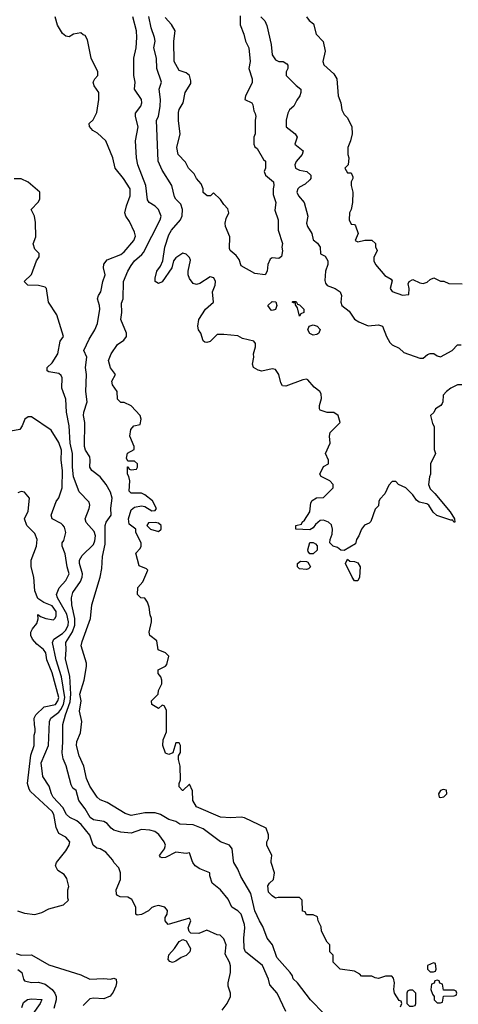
# Model space of a CAD drawing. Header units: inches. Extents: x 2601682 to 2755810, y 449311 to 584050.
# Tile 45 of 256: x 2626661 to 2629214, y 479165 to 484894. Entities that reach past the tile are written whole.
import ezdxf

# ---------------------------------------------------------------- set-up
doc = ezdxf.new("R2010")
doc.units = ezdxf.units.IN
doc.header["$MEASUREMENT"] = 0
doc.layers.add('C6427', color=7, linetype='Continuous')
doc.layers.add('C6428', color=7, linetype='Continuous')

msp = doc.modelspace()

# ---------------------------------------------------------------- linework, layer by layer
at = {"layer": 'C6427', "color": 2}
for points, elevation in [([(2626648, 479708), (2626690, 479694.8), (2626750, 479687.3), (2626790, 479698.8), (2626830, 479721), (2626916.4, 479743.6), (2626946, 479770), (2626942, 479782), (2626942, 479830), (2626948, 479850), (2626936.4, 479896.4), (2626920.4, 479920.4), (2626883.1, 479943.1), (2626869, 479970), (2626875.3, 479990), (2626883.4, 480000)], 38), ([(2627839.3, 479130), (2627869.2, 479170), (2627889, 479210), (2627889, 479230), (2627875.3, 479270), (2627875.3, 479290), (2627888.7, 479350), (2627888.4, 479388.4), (2627882, 479410), (2627856.4, 479456.4), (2627862, 479510), (2627850, 479546), (2627827.3, 479567.3), (2627810, 479568), (2627750, 479595.3), (2627703.6, 479576.4), (2627658, 479578), (2627648.4, 479588.4), (2627642, 479610), (2627658, 479650), (2627650, 479666), (2627526, 479630), (2627508, 479650), (2627508.7, 479670), (2627519, 479690), (2627522, 479710), (2627506, 479730), (2627470, 479739), (2627446.4, 479733.6), (2627430, 479728), (2627410, 479708), (2627370, 479688), (2627344, 479684), (2627338, 479690), (2627338, 479730), (2627314.6, 479774.6), (2627290, 479788.7), (2627246, 479790), (2627230, 479798), (2627225.6, 479805.6), (2627222, 479830), (2627248.4, 479891.6), (2627248.7, 479930), (2627238, 479958), (2627209.4, 479989.4), (2627205.5, 480000)], 34), ([(2628210, 479122), (2628159.5, 479230), (2628117.2, 479277.2), (2628108.4, 479311.6), (2628074, 479390), (2627974.5, 479470), (2627967.8, 479490), (2627965.6, 479550), (2627971.8, 479610), (2627969.7, 479629.6), (2627950, 479688.7), (2627930, 479709.2), (2627895.3, 479730), (2627875.5, 479775.5), (2627829, 479830), (2627782, 479870), (2627768.7, 479911.3), (2627768, 479930), (2627710, 479953.2), (2627682, 479970), (2627668, 479990), (2627664.8, 480000)], 30), ([(2628434, 479110), (2628354, 479190), (2628279, 479290), (2628252.9, 479312.9), (2628249, 479330), (2628236, 479350), (2628158, 479438), (2628131.8, 479510), (2628100.7, 479550), (2628076.9, 479616.9), (2628056, 479650), (2628030, 479708.7), (2628005.6, 479810), (2627947.7, 479907.7), (2627931.5, 479951.5), (2627906.6, 479990), (2627905.4, 480000)], 26), ([(2628878, 479150), (2628886, 479170), (2628882, 479182), (2628870, 479186), (2628842, 479230), (2628838, 479250), (2628842, 479290), (2628836.4, 479316.4), (2628828, 479328), (2628790, 479329), (2628750, 479315.3), (2628730, 479318), (2628710, 479328), (2628650, 479328), (2628640.4, 479340.4), (2628610, 479358), (2628526, 479370), (2628486, 479410), (2628486, 479450), (2628466, 479470), (2628466, 479510), (2628450, 479526), (2628418, 479590), (2628416.4, 479616.4), (2628398, 479650), (2628394.6, 479674.6), (2628370, 479686), (2628330, 479686), (2628322, 479702), (2628307.3, 479707.3), (2628306, 479770), (2628290, 479786), (2628166, 479786), (2628150, 479782), (2628130, 479795.3), (2628110, 479818), (2628106.3, 479853.7), (2628115.3, 479870), (2628138, 479890), (2628144, 479930), (2628124, 479990), (2628125.2, 480000)], 22), ([(2626641.1, 479461.1), (2626670, 479450.7), (2626730, 479453.4), (2626830, 479394.8), (2627016.8, 479336.8), (2627070, 479310.6), (2627150, 479315.5), (2627189.1, 479310.9), (2627210, 479316), (2627222, 479310), (2627224.7, 479290), (2627221, 479270), (2627204.5, 479235.5), (2627187.1, 479212.9), (2627150, 479197.2), (2627090, 479200.9), (2627070, 479196), (2627030, 479157.2)], 34), ([(2626650, 479367.7), (2626673.4, 479350), (2626682.8, 479310), (2626690, 479301), (2626730, 479290.6), (2626770, 479292.7), (2626810, 479282.4), (2626850.2, 479250.2), (2626864.9, 479230), (2626873, 479210), (2626873, 479190), (2626859.9, 479140.1)], 30), ([(2626674.5, 479145.5), (2626684.4, 479175.6), (2626706.5, 479193.5), (2626730, 479197.1), (2626790, 479192), (2626781, 479170), (2626737.3, 479110)], 26)]:
    msp.add_lwpolyline(points, dxfattribs=dict(at, elevation=elevation))
for points, elevation in [([(2627550, 479408.7), (2627534.6, 479414.6), (2627526, 479426), (2627530, 479452), (2627562, 479490), (2627588.9, 479531.1), (2627610, 479542), (2627630, 479534), (2627656, 479490), (2627651, 479470), (2627630, 479449.2), (2627602, 479438), (2627570, 479415.3)], 34), ([(2629070, 479406), (2629034, 479390), (2629034, 479370), (2629050, 479354), (2629070, 479354), (2629082, 479358), (2629086, 479370), (2629082, 479402)], 22), ([(2629090, 479306), (2629078, 479302), (2629072.7, 479287.3), (2629058, 479282), (2629054, 479250), (2629063.6, 479223.6), (2629074, 479210), (2629074, 479190), (2629090, 479174), (2629110, 479174), (2629122, 479178), (2629127.3, 479212.7), (2629190, 479214), (2629202, 479218), (2629206, 479230), (2629202, 479242), (2629190, 479246), (2629127.3, 479247.3), (2629122, 479282), (2629107.3, 479287.3), (2629102, 479302)], 22), ([(2628950, 479246), (2628930, 479246), (2628918, 479242), (2628914, 479230), (2628914, 479170), (2628930, 479154), (2628950, 479154), (2628962, 479158), (2628966, 479170), (2628966, 479230)], 22)]:
    msp.add_lwpolyline(points, close=True, dxfattribs=dict(at, elevation=elevation))
at = {"layer": 'C6428', "color": 2}
for points, elevation in [([(2627905.4, 480000), (2627897.2, 480070), (2627882, 480090), (2627830, 480109.2), (2627730, 480185.2), (2627670, 480209.2), (2627592.7, 480212.7), (2627569.3, 480229.3), (2627530, 480240.9), (2627481.2, 480270), (2627450, 480279.6), (2627390, 480278.4), (2627310, 480263.7), (2627275.9, 480275.9), (2627170, 480339.6), (2627130, 480355.1), (2627112.7, 480370), (2627070, 480434), (2627050, 480478), (2627035.1, 480550), (2627007, 480610), (2626992.7, 480670), (2626994.6, 480694.6), (2627015.3, 480744.7), (2627023.7, 480810), (2627009.5, 480870), (2627019.3, 480930), (2627012, 480970), (2627036, 481050), (2627049.4, 481130.6), (2627049.4, 481150), (2627019.5, 481250), (2627023.9, 481276.1), (2627073.2, 481410), (2627081.2, 481490), (2627129.2, 481650), (2627138.6, 481701.4), (2627143.7, 481770), (2627158, 481842), (2627159.5, 481950), (2627165.2, 481970), (2627192.7, 482010), (2627192, 482052), (2627199.6, 482110), (2627190, 482144), (2627165.2, 482190), (2627130, 482234), (2627082, 482270), (2627069.3, 482289.3), (2627072.3, 482330), (2627069.2, 482350), (2627045.2, 482390), (2627039.3, 482410), (2627039.5, 482550), (2627031.8, 482590), (2627034, 482610), (2627054, 482670), (2627046.6, 482730), (2627049.5, 482829.5), (2627043.7, 482870), (2627052.3, 482930), (2627034, 482970), (2627064.7, 483035.3), (2627099.5, 483090), (2627114.2, 483125.8), (2627127, 483210), (2627126.6, 483230), (2627113.2, 483270), (2627119, 483290), (2627132.7, 483310), (2627145.2, 483370), (2627159, 483410), (2627149.2, 483450), (2627150, 483472), (2627170, 483496), (2627250, 483527.3), (2627270, 483542.8), (2627325.2, 483610), (2627334.8, 483634.8), (2627330, 483658), (2627300.2, 483720.2), (2627279, 483750), (2627274, 483770), (2627282.7, 483810), (2627303.7, 483870), (2627303.7, 483910), (2627266, 483970), (2627217.2, 484030), (2627204, 484090), (2627162, 484190), (2627113.6, 484233.6), (2627086, 484250), (2627067.3, 484272.7), (2627066, 484290), (2627088.4, 484311.6), (2627110, 484354), (2627121.2, 484430), (2627121.2, 484470), (2627095.3, 484510), (2627088, 484530), (2627098, 484550), (2627115.3, 484570), (2627115.3, 484590), (2627078, 484670), (2627056.4, 484776.4), (2627042, 484802), (2627030, 484806), (2627018, 484818), (2626974, 484810), (2626950, 484794), (2626930, 484799), (2626910, 484813.2), (2626881.2, 484861.2), (2626868, 484910)], 26), ([(2628125.2, 480000), (2628128.7, 480030), (2628099, 480090), (2628099, 480110), (2628109, 480130), (2628109, 480150), (2628095.3, 480190), (2627970, 480249), (2627950, 480253.2), (2627890, 480249), (2627830, 480252.7), (2627690, 480314), (2627668.7, 480350), (2627667.3, 480407.3), (2627650, 480446), (2627611.6, 480408.4), (2627608.4, 480408.4), (2627588.7, 480430), (2627588.7, 480450), (2627598, 480470), (2627595.3, 480550), (2627586, 480590), (2627586, 480610), (2627598, 480630), (2627598, 480670), (2627590, 480686), (2627570, 480686), (2627552.7, 480627.3), (2627530, 480618), (2627510, 480626), (2627495.3, 480670), (2627496.4, 480703.6), (2627515.3, 480750), (2627516.4, 480876.4), (2627502, 480902), (2627490, 480906), (2627470, 480886), (2627430, 480909), (2627428, 480930), (2627468, 480970), (2627468.4, 480991.6), (2627488.7, 481030), (2627488.7, 481050), (2627482, 481070), (2627468, 481090), (2627468, 481110), (2627510, 481132), (2627517.2, 481142.8), (2627529, 481190), (2627510, 481209), (2627467.3, 481227.3), (2627459, 481279), (2627418, 481310), (2627415.3, 481330), (2627429.2, 481390), (2627429.2, 481410), (2627421.2, 481430), (2627415.5, 481475.5), (2627405.2, 481505.2), (2627390, 481528), (2627366, 481530), (2627346, 481550), (2627348, 481590), (2627377.2, 481622.8), (2627408, 481690), (2627399, 481699), (2627356.4, 481716.4), (2627338, 481790), (2627363.1, 481816.9), (2627368.7, 481830), (2627368.7, 481850), (2627338, 481910), (2627338, 481930), (2627298, 481958), (2627294, 481990), (2627310, 482042), (2627330, 482058), (2627370, 482066), (2627390, 482061), (2627430, 482036), (2627450, 482038), (2627457.2, 482050), (2627434.2, 482094.2), (2627390, 482128.7), (2627370, 482138), (2627310, 482138), (2627298, 482150), (2627302, 482210), (2627296.4, 482236.4), (2627288.7, 482250), (2627288.4, 482291.6), (2627292.7, 482292.7), (2627298, 482278), (2627310, 482274), (2627342, 482278), (2627346, 482290), (2627346, 482310), (2627330, 482326), (2627290, 482326), (2627283.1, 482343.1), (2627288.9, 482371.1), (2627327.3, 482392.7), (2627328, 482410), (2627302, 482470), (2627308, 482510), (2627326, 482530), (2627362, 482538), (2627368, 482570), (2627362, 482590), (2627310, 482648), (2627270, 482666), (2627250, 482666), (2627230, 482686), (2627228, 482730), (2627202, 482770), (2627198, 482790), (2627218, 482830), (2627190, 482868), (2627179, 482910), (2627194, 482950), (2627230, 483004.7), (2627268, 483030), (2627282, 483050), (2627282, 483070), (2627249.2, 483150), (2627256, 483190), (2627254.6, 483245.4), (2627264, 483270), (2627264.5, 483370), (2627289.7, 483430.3), (2627310, 483462.8), (2627330, 483490.7), (2627372.9, 483527.1), (2627381, 483539), (2627478.4, 483730), (2627483.7, 483750), (2627469.4, 483790), (2627450, 483809.4), (2627414, 483830), (2627405.4, 483845.4), (2627395.1, 483930), (2627349.6, 484049.6), (2627342, 484090), (2627335.1, 484190), (2627351.6, 484270), (2627335.1, 484330), (2627336, 484350), (2627366, 484390), (2627372, 484410), (2627369.4, 484430), (2627329.3, 484490), (2627333.2, 484530), (2627325.2, 484570), (2627326, 484670), (2627338.4, 484730), (2627343.7, 484790), (2627340.7, 484830), (2627320.7, 484910)], 22), ([(2629234, 482770), (2629210, 482768.7), (2629170, 482749), (2629144.7, 482730), (2629126, 482710), (2629124.7, 482670), (2629119.8, 482660.2), (2629112, 482650), (2629082, 482630), (2629070.9, 482609.1), (2629052, 482590), (2629063.6, 482543.6), (2629072.7, 482527.3), (2629072.7, 482392.7), (2629082, 482370), (2629052, 482310), (2629052, 482250), (2629046, 482234), (2629041, 482190), (2629050, 482164.7), (2629077.5, 482137.5), (2629166, 482030), (2629191.3, 481990), (2629194, 481970), (2629188, 481970), (2629182, 481982), (2629170, 481982), (2629089.5, 482009.5), (2629067.6, 482027.6), (2629042, 482070), (2629030, 482077.2), (2628986.3, 482086.3), (2628970, 482099), (2628949, 482130), (2628909.3, 482169.3), (2628866, 482190), (2628850, 482206), (2628830, 482206), (2628810, 482186), (2628785.4, 482134.6), (2628756.9, 482103.1), (2628751.3, 482090), (2628750, 482066), (2628730, 482046), (2628705.4, 481974.6), (2628696, 481964), (2628667.5, 481952.5), (2628651.3, 481930), (2628636, 481890), (2628621, 481870), (2628616, 481844), (2628550, 481806), (2628530, 481808), (2628510, 481822), (2628486, 481830), (2628466, 481850), (2628468, 481870), (2628480.4, 481899.6), (2628481.2, 481930), (2628475.1, 481955.1), (2628458, 481970), (2628430, 481981.2), (2628410, 481979), (2628383.5, 481956.5), (2628370, 481938), (2628350, 481926), (2628268, 481930), (2628268, 481950), (2628302, 481958), (2628306, 481970), (2628319, 481981), (2628349, 482030), (2628356.4, 482083.6), (2628363.1, 482096.9), (2628388.4, 482111.6), (2628430, 482114), (2628486, 482170), (2628486, 482190), (2628466, 482210), (2628416.4, 482236.4), (2628408, 482250), (2628430, 482294), (2628458, 482310), (2628458, 482330), (2628442, 482370), (2628468.7, 482430), (2628464, 482470), (2628469, 482491), (2628526, 482550), (2628515.3, 482590), (2628490, 482608), (2628450, 482608), (2628410, 482622), (2628405.2, 482630), (2628405.2, 482650), (2628417.2, 482690), (2628416.5, 482716.5), (2628408.7, 482730), (2628375.5, 482755.5), (2628338, 482798), (2628330, 482802), (2628310, 482799), (2628210, 482761.2), (2628190, 482764), (2628180.2, 482780.2), (2628169.1, 482829.1), (2628150, 482858), (2628130, 482862), (2628070, 482849.2), (2628050, 482854), (2628022, 482870), (2628015.3, 482890), (2628024, 482930), (2628022, 482950), (2628034, 482990), (2628034, 483010), (2628023.1, 483023.1), (2627958, 483038), (2627930, 483055.3), (2627850, 483062), (2627810, 483062), (2627770, 483022), (2627750, 483015.3), (2627738, 483018), (2627730, 483026), (2627715.3, 483070), (2627702, 483090), (2627699, 483110), (2627704, 483150), (2627742, 483210), (2627788.7, 483250), (2627784, 483310), (2627799, 483350), (2627801.2, 483370), (2627792.1, 483392.1), (2627770, 483398), (2627710, 483359.3), (2627690, 483354), (2627670, 483358), (2627650, 483388), (2627642.7, 483410), (2627641.2, 483430), (2627655.1, 483495.1), (2627649, 483510), (2627630, 483529), (2627610, 483535.3), (2627570, 483508.7), (2627556, 483490), (2627546, 483450), (2627490, 483368.7), (2627470, 483358), (2627449, 483370), (2627449.2, 483390), (2627459, 483430), (2627480.2, 483459.8), (2627494, 483490), (2627505.2, 483570), (2627530, 483642), (2627545.2, 483670), (2627597.2, 483730), (2627607, 483753), (2627609.5, 483790), (2627599.7, 483819.7), (2627569.2, 483850), (2627562.5, 483862.5), (2627546, 483930), (2627490, 484018), (2627466.6, 484070), (2627458, 484310), (2627469.2, 484330.8), (2627479.3, 484390), (2627481.2, 484430), (2627473.2, 484490), (2627486, 484530), (2627459.3, 484610), (2627457, 484670), (2627442.7, 484730), (2627449.3, 484770), (2627446.6, 484790), (2627426.5, 484846.5), (2627412.9, 484912.9)], 18), ([(2627944.5, 484915.5), (2627944.9, 484864.9), (2627966, 484810), (2627974.8, 484770), (2627994, 484730), (2628002.8, 484650), (2627994.8, 484610), (2628014, 484550), (2628013.4, 484526.6), (2627976, 484450), (2627972, 484430), (2628012, 484410), (2628018.8, 484398.8), (2628024, 484364), (2628030.9, 484349.1), (2628034.8, 484330), (2628030.8, 484310), (2628031, 484229), (2628024.7, 484210), (2628024.7, 484170), (2628030, 484154), (2628043.6, 484143.6), (2628080.7, 484080.7), (2628091.3, 484070), (2628091.3, 484030), (2628084.7, 484010), (2628091.3, 483990), (2628138, 483950), (2628141, 483930), (2628136, 483910), (2628136.9, 483876.9), (2628152, 483830), (2628146.4, 483786.4), (2628164.7, 483730), (2628164.7, 483670), (2628190.8, 483590.8), (2628187.3, 483570), (2628190.8, 483549.2), (2628184.7, 483515.3), (2628170, 483504), (2628131.6, 483508.4), (2628119.6, 483500.4), (2628104.7, 483470), (2628101, 483430), (2628090, 483409.2), (2628030, 483418), (2627950, 483462), (2627938, 483498), (2627921.2, 483521.2), (2627886, 483550), (2627882, 483562), (2627885.2, 483630), (2627859, 483690), (2627857.2, 483710), (2627863.2, 483736.8), (2627878, 483770), (2627873.6, 483793.6), (2627850, 483818), (2627830, 483848), (2627790, 483886), (2627771.6, 483868.4), (2627751.6, 483868.4), (2627730, 483888), (2627729, 483910), (2627718, 483938), (2627689.4, 483969.4), (2627677.2, 483997.2), (2627644, 484030), (2627625.6, 484065.6), (2627582.7, 484110), (2627576, 484150), (2627594.5, 484230), (2627584.8, 484304.8), (2627585.6, 484354.4), (2627590, 484371.3), (2627612.7, 484410), (2627625.2, 484470), (2627656.5, 484523.5), (2627658, 484538), (2627648.7, 484570), (2627630, 484584), (2627590, 484599), (2627560.9, 484650), (2627558, 484770), (2627566, 484830), (2627545.4, 484865.4), (2627507.7, 484907.7)], 14), ([(2628064.7, 484910), (2628087.3, 484887.3), (2628099.3, 484859.3), (2628124, 484750), (2628130.8, 484690), (2628150, 484661), (2628170, 484651.3), (2628194, 484650), (2628216.9, 484636.9), (2628222, 484630), (2628222, 484610), (2628211.3, 484590), (2628212, 484570), (2628270, 484511.3), (2628298, 484490), (2628298, 484470), (2628291.3, 484450), (2628273.7, 484426.3), (2628256, 484390), (2628232, 484370), (2628222, 484350), (2628212, 484310), (2628212, 484270), (2628264.7, 484230), (2628276, 484210), (2628262, 484170), (2628311.3, 484130), (2628304.7, 484110), (2628270, 484068), (2628262.8, 484050), (2628266.8, 484030), (2628290, 484018.8), (2628332, 484010), (2628356, 483990), (2628354.8, 483970), (2628350, 483962), (2628322.5, 483937.5), (2628290, 483919), (2628281, 483910), (2628274.8, 483890), (2628284, 483870), (2628317.3, 483830), (2628339.1, 483750), (2628331, 483710), (2628336, 483690), (2628362, 483650), (2628370, 483614), (2628394.4, 483594.4), (2628410.7, 483570.7), (2628412, 483532), (2628438.5, 483518.5), (2628454, 483490), (2628454.8, 483470), (2628442, 483430), (2628437.3, 483377.3), (2628440.5, 483360.5), (2628450, 483346.8), (2628498, 483330), (2628526, 483310), (2628533.4, 483290), (2628530.7, 483250.7), (2628536, 483230), (2628578.5, 483198.5), (2628610, 483151.3), (2628635.3, 483135.3), (2628690, 483112), (2628750, 483118), (2628772, 483110), (2628796, 483050), (2628815.3, 483015.3), (2628830, 483002), (2628870, 482982), (2628896.9, 482956.9), (2628990, 482924.7), (2629010, 482924.7), (2629034.6, 482945.4), (2629050, 482951.3), (2629070.8, 482950.8), (2629090, 482938), (2629110, 482932), (2629178, 482970), (2629210, 483002), (2629230, 483002)], 18), ([(2628331, 484910), (2628346.8, 484890), (2628371.3, 484870), (2628386, 484810), (2628426.8, 484766.8), (2628439.1, 484710), (2628426, 484650), (2628430.9, 484630.9), (2628490, 484578.8), (2628507.7, 484550), (2628514.8, 484450), (2628530.8, 484410), (2628536, 484370), (2628550, 484342), (2628570, 484322), (2628594.8, 484270), (2628596, 484230), (2628586.8, 484190), (2628571, 484150), (2628571, 484110), (2628576, 484090), (2628572, 484050), (2628554, 484030), (2628570, 484002), (2628590, 484002), (2628599.8, 483979.8), (2628601, 483970), (2628591.3, 483950), (2628591, 483930), (2628601, 483890), (2628598.8, 483830), (2628590.8, 483789.2), (2628581, 483770), (2628578.8, 483730), (2628590, 483704.7), (2628610, 483702), (2628615.3, 483695.3), (2628632, 483650), (2628614, 483610), (2628630, 483602), (2628670, 483612), (2628710, 483612), (2628731.1, 483591.1), (2628732.7, 483572.7), (2628742, 483550), (2628722, 483510), (2628722, 483490), (2628732, 483470), (2628785.4, 483405.4), (2628823.6, 483383.6), (2628830, 483374), (2628818, 483330), (2628830, 483312), (2628890, 483292), (2628926, 483294), (2628928.7, 483330), (2628923.1, 483356.9), (2628928.9, 483371.1), (2628950, 483382), (2628990, 483362), (2629010, 483358), (2629033.6, 483366.4), (2629050, 483382), (2629071.1, 483391.1), (2629110, 483372), (2629130, 483372), (2629159.6, 483359.6), (2629236.9, 483356.9)], 22), ([(2627664.8, 480000), (2627650, 480046), (2627630, 480042), (2627570, 480049), (2627510, 480019.3), (2627490, 480017.2), (2627480.9, 480020.9), (2627474, 480030), (2627503.7, 480070), (2627509.3, 480090), (2627501.2, 480110), (2627471.9, 480151.9), (2627448.7, 480170), (2627418, 480178), (2627370, 480181.1), (2627310, 480159.6), (2627250, 480167), (2627210, 480177), (2627192.7, 480190), (2627170, 480217.2), (2627150, 480229.3), (2627090, 480238), (2627071.7, 480251.7), (2627042.5, 480302.5), (2627005.2, 480350), (2626990, 480408), (2626970, 480422), (2626961.5, 480441.5), (2626931.5, 480551.5), (2626913.8, 480593.8), (2626907.5, 480627.5), (2626912.8, 480692.8), (2626912.7, 480792.7), (2626927.6, 480850), (2626954.7, 480925.3), (2626958.8, 480970), (2626953.3, 481073.3), (2626927.7, 481172.3), (2626932, 481230), (2626929.5, 481270), (2626968.4, 481331.6), (2626981.4, 481370), (2626982, 481410), (2626964.2, 481490), (2626962.9, 481530), (2626970, 481561), (2627014.7, 481625.3), (2627025.1, 481650), (2627026, 481670), (2627009.6, 481730), (2627009.6, 481750), (2627024.2, 481775.8), (2627090, 481840.7), (2627098.5, 481861.5), (2627102, 481890), (2627095.2, 481915.2), (2627047.8, 481967.8), (2627042.7, 481990), (2627066, 482050), (2627069.2, 482070), (2627065.6, 482085.6), (2627006.8, 482146.8), (2626974, 482234), (2626968.3, 482290), (2626968.3, 482370), (2626954.7, 482430), (2626949.6, 482530), (2626934.5, 482610), (2626930, 482686), (2626906, 482750), (2626908.7, 482810), (2626903.1, 482823.1), (2626890, 482835.3), (2626830, 482844), (2626822, 482850), (2626822, 482870), (2626850, 482898), (2626882.7, 482950), (2626896.5, 483023.5), (2626915.3, 483050), (2626876.5, 483176.5), (2626829, 483250), (2626818, 483330), (2626810, 483338), (2626770, 483348), (2626708.4, 483348.4), (2626688, 483370), (2626730, 483412), (2626759.3, 483490), (2626774, 483514), (2626774, 483534), (2626750, 483558), (2626739, 483590), (2626755.3, 483630), (2626754, 483714), (2626748, 483750), (2626728.7, 483790), (2626768.4, 483831.6), (2626778, 483850), (2626778, 483890), (2626710, 483949), (2626670, 483968.7), (2626630, 483968.7)], 30), ([(2627205.5, 480000), (2627204, 480004), (2627162, 480050), (2627130, 480069), (2627110, 480074), (2627089, 480090), (2627069.4, 480149.4), (2627018.4, 480210), (2626993, 480233), (2626952.6, 480252.6), (2626934.5, 480270), (2626912.3, 480310), (2626857, 480370), (2626845.6, 480390), (2626833.4, 480433.4), (2626796, 480490), (2626785.6, 480570), (2626829.6, 480670), (2626834, 480810), (2626842, 480830), (2626890, 480865.3), (2626900.2, 480879.8), (2626915.7, 480910), (2626924, 480950), (2626905.1, 481070), (2626873.1, 481170), (2626852.8, 481270), (2626859.5, 481290), (2626910, 481322), (2626930, 481341.1), (2626943.1, 481370), (2626944.4, 481390), (2626935.3, 481435.3), (2626880.7, 481530), (2626875.1, 481550), (2626891.6, 481588.4), (2626930, 481630.7), (2626949.5, 481670), (2626937.6, 481710), (2626925.6, 481785.6), (2626908.7, 481830), (2626909, 481850), (2626917.2, 481862.8), (2626929.2, 481910), (2626921.2, 481941.2), (2626912.9, 481952.9), (2626902.7, 481962.7), (2626849.6, 481989.6), (2626845.2, 482010), (2626874, 482090), (2626890, 482111.3), (2626909.4, 482170), (2626911.2, 482270), (2626902, 482330), (2626905.1, 482390), (2626890, 482433.2), (2626845.4, 482505.4), (2626730, 482584), (2626710, 482584), (2626691.3, 482570), (2626676, 482530), (2626662, 482510), (2626610, 482499.3)], 34), ([(2626883.4, 480000), (2626930, 480058), (2626948.7, 480090), (2626954, 480110), (2626930, 480138), (2626890, 480158), (2626874.2, 480194.2), (2626859.6, 480270), (2626850, 480286), (2626723.9, 480403.9), (2626716.2, 480416.2), (2626707.6, 480450), (2626726.2, 480613.8), (2626746, 480670), (2626745.2, 480730), (2626752.3, 480750), (2626752.3, 480770), (2626746.6, 480790), (2626745.1, 480830), (2626756, 480850), (2626804.5, 480895.5), (2626870, 480908.8), (2626884, 480930), (2626888.3, 480950), (2626850, 481093.2), (2626819.5, 481170), (2626813.6, 481210), (2626799.3, 481230), (2626761, 481261), (2626736, 481290), (2626726, 481310), (2626725.2, 481330), (2626735.3, 481350), (2626760.2, 481379.8), (2626768, 481408), (2626767.3, 481432.7), (2626782, 481422), (2626814, 481410), (2626858, 481402), (2626868.4, 481411.6), (2626874, 481426), (2626874, 481450), (2626850, 481483.7), (2626802, 481502), (2626766.8, 481526.8), (2626749.2, 481570), (2626744, 481650), (2626728.7, 481710), (2626728.7, 481750), (2626759.5, 481830), (2626762.9, 481870), (2626750, 481904), (2626702, 481950), (2626688.7, 481990), (2626710, 482034), (2626719.3, 482110), (2626690, 482145.2), (2626670, 482149.2), (2626650, 482141.2)], 38)]:
    msp.add_lwpolyline(points, dxfattribs=dict(at, elevation=elevation))
for points, elevation in [([(2628130, 483202), (2628124.7, 483204.7), (2628106, 483230), (2628130, 483254), (2628151.6, 483251.6), (2628158, 483230), (2628150, 483208)], 14), ([(2628290, 483168), (2628278, 483218), (2628266, 483234), (2628266, 483246), (2628254, 483246), (2628248, 483250), (2628250, 483254), (2628270, 483254), (2628278, 483238), (2628290, 483234), (2628314, 483210), (2628314, 483190), (2628298, 483182)], 14), ([(2628370, 483058), (2628348.9, 483068.9), (2628338, 483090), (2628346, 483110), (2628370, 483118), (2628392, 483110), (2628410, 483092), (2628402, 483070), (2628390, 483062)], 14), ([(2627450, 481969), (2627410, 481966), (2627402, 481950), (2627422, 481930), (2627470, 481916), (2627484, 481930), (2627484, 481950), (2627470, 481964)], 22), ([(2628350, 481786), (2628340.4, 481800.4), (2628338, 481810), (2628350, 481852), (2628370, 481852), (2628383.6, 481843.6), (2628391.6, 481831.6), (2628392, 481808), (2628370, 481786)], 18), ([(2628330, 481695.3), (2628290, 481698), (2628278, 481710), (2628278, 481730), (2628296.4, 481743.6), (2628330, 481742), (2628338, 481738), (2628354, 481710), (2628350, 481706), (2628342, 481698)], 18), ([(2628630, 481629), (2628609.3, 481629.3), (2628595.3, 481650), (2628558, 481730), (2628570, 481754), (2628583.6, 481743.6), (2628610, 481742), (2628630, 481734), (2628642, 481710), (2628638, 481650)], 18), ([(2629126, 480414), (2629110, 480408), (2629098, 480390), (2629102, 480370), (2629110, 480367.3), (2629130, 480372), (2629148, 480390), (2629146, 480410)], 22)]:
    msp.add_lwpolyline(points, close=True, dxfattribs=dict(at, elevation=elevation))

doc.saveas('drawing.dxf')
